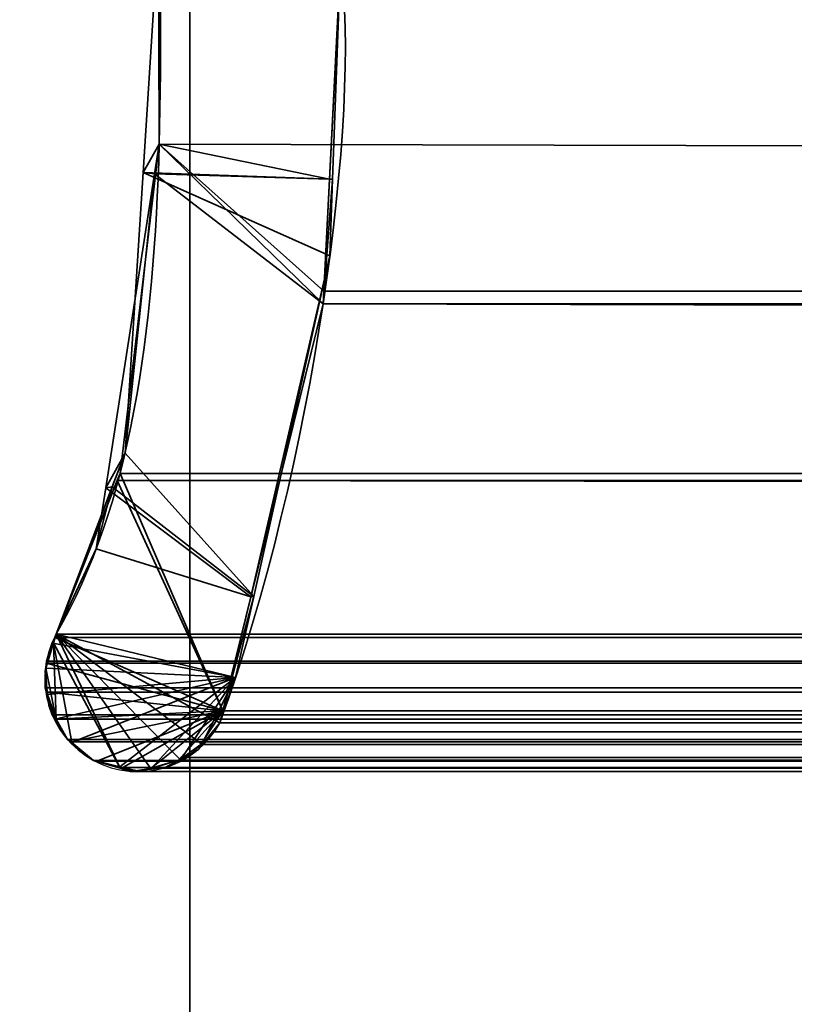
# Model space of a CAD drawing. Header units: millimetres. Extents: x -523 to 5323, y -130 to 66.
# Tile 91 of 153: x -344.91 to -340.76, y -5.04 to 0.24. Entities that reach past the tile are written whole.
import ezdxf

# ---------------------------------------------------------------- set-up
doc = ezdxf.new("R2010")
doc.units = ezdxf.units.MM
doc.layers.add('151', color=7, linetype='Continuous', true_color=0xffffff)

# ---------------------------------------------------------------- blocks, each defined once
blk = doc.blocks.new('UG_SURFACE_001')
at = {"layer": '151', "color": 252, "linetype": 'Continuous', "lineweight": 35}
for points in [[(522.5, -46, 2207), (522.5, 40, 2207), (-522.5, 40, 2207), (-522.5, -46, 2207)], [(-372.5, -46, 2056.9999), (-372.5, 40, 2056.9999), (372.5, 40, 2056.9999), (372.5, -46, 2056.9999)]]:
    blk.add_3dface(points, dxfattribs=at)
blk = doc.blocks.new('UG_SURFACE_033')
at = {"layer": '151', "color": 252, "linetype": 'Continuous', "lineweight": 35}
for points in [[(-329, 4.0129, -5), (-344, 4.0129, -5), (-344, -50.8703, -5), (344, -50.8703, -5)], [(-344, -50.8703, -6), (-344, 4.0129, -6), (-329, 4.0129, -6)], [(-329, 4.0129, -6), (329, 4.0129, -6), (-344, -50.8703, -6)], [(329, 4.0129, -6), (344, 4.0129, -6), (344, -50.8703, -6), (-344, -50.8703, -6)], [(-344, -50.8703, -5), (-344, 4.0129, -5), (-344, 4.0129, -6), (-344, -50.8703, -6)]]:
    blk.add_3dface(points, dxfattribs=at)
blk = doc.blocks.new('UG_SURFACE_049')
at = {"layer": '151', "color": 252, "linetype": 'Continuous', "lineweight": 35}
for points in [[(-346.5, -52.92, 2031.5001), (346.5, -52.92, 2031.5001), (346.5, 14.92, 2031.5001), (-346.5, 14.92, 2031.5001)], [(-345, -52.92, 2030), (-345, 14.92, 2030), (345, 14.92, 2030), (345, -52.92, 2030)]]:
    blk.add_3dface(points, dxfattribs=at)
blk = doc.blocks.new('UG_SURFACE_053')
at = {"layer": '151', "color": 7, "linetype": 'Continuous', "lineweight": 35}
for points in [[(-344.1643, 0.7759, 2029.1643), (-344.1744, 2.4846, -8), (-344.1648, -0.4257, -8)], [(-344.1648, -0.4257, -8), (-344.1744, 2.4846, -8), (-343.1925, 0.5499, -8), (-343.2517, -0.6131, -8)], [(-344.1648, -0.4257, -8), (-344.2514, -0.5778, 2029.2513), (-344.1643, 0.7759, 2029.1643)], [(-343.2345, -0.6133, 2028.2345), (-343.1925, 0.5499, 2028.1925), (-344.1643, 0.7759, 2029.1643), (-344.2514, -0.5778, 2029.2513)], [(-343.2517, -0.6131, -8), (-343.1925, 0.5499, -8), (-343.1925, 0.5499, 2028.1925)], [(-343.1925, 0.5499, 2028.1925), (-343.2345, -0.6133, 2028.2345), (-343.2517, -0.6131, -8)], [(-344.1648, -0.4257, -8), (-344.1896, -0.5852, -8), (-344.2514, -0.5778, 2029.2513)], [(-344.1896, -0.5852, -8), (-344.1648, -0.4257, -8), (-343.2517, -0.6131, -8)], [(-344.3484, -2.085, 2029.3484), (-344.2514, -0.5778, 2029.2513), (-344.1896, -0.5852, -8)], [(-344.2514, -0.5778, 2029.2513), (-344.3484, -2.085, 2029.3484), (-343.6576, -2.8528, 2028.6577), (-343.2493, -1.0249, 2028.2493)], [(-343.2493, -1.0249, 2028.2493), (-343.2345, -0.6133, 2028.2345), (-344.2514, -0.5778, 2029.2513)], [(-344.3484, -2.085, 2029.3484), (-344.1896, -0.5852, -8), (-344.4515, -2.2703, -8)], [(-343.2858, -1.283, -8), (-343.6731, -2.8554, -8), (-344.4515, -2.2703, -8), (-344.1896, -0.5852, -8)], [(-344.1896, -0.5852, -8), (-343.2517, -0.6131, -8), (-343.2858, -1.283, -8)], [(-343.2858, -1.283, -8), (-343.2517, -0.6131, -8), (-343.2345, -0.6133, 2028.2345)], [(-343.2345, -0.6133, 2028.2345), (-343.2493, -1.0249, 2028.2493), (-343.2858, -1.283, -8)], [(-343.2493, -1.0249, 2028.2493), (-343.6731, -2.8554, -8), (-343.2858, -1.283, -8)], [(-343.2493, -1.0249, 2028.2493), (-343.6576, -2.8528, 2028.6577), (-343.6731, -2.8554, -8)], [(-344.4515, -2.2703, -8), (-344.4167, -2.2645, 2029.4168), (-344.3484, -2.085, 2029.3484)], [(-343.6576, -2.8528, 2028.6577), (-344.3484, -2.085, 2029.3484), (-344.4167, -2.2645, 2029.4168)], [(-344.7183, -3.0566, -8), (-344.7183, -3.0566, 2029.7184), (-344.4167, -2.2645, 2029.4168)], [(-344.4167, -2.2645, 2029.4168), (-344.5024, -2.5976, -8), (-344.7183, -3.0566, -8)], [(-343.755, -3.2885, 2028.7549), (-343.6576, -2.8528, 2028.6577), (-344.4167, -2.2645, 2029.4168), (-344.7183, -3.0566, 2029.7184)], [(-344.4167, -2.2645, 2029.4168), (-344.4515, -2.2703, -8), (-344.5024, -2.5976, -8)], [(-343.6731, -2.8554, -8), (-344.5024, -2.5976, -8), (-344.4515, -2.2703, -8)], [(-344.7183, -3.0566, -8), (-344.5024, -2.5976, -8), (-343.6731, -2.8554, -8), (-343.8398, -3.5319, -8)], [(-343.8398, -3.5319, -8), (-343.6731, -2.8554, -8), (-343.6576, -2.8528, 2028.6577)], [(-343.6576, -2.8528, 2028.6577), (-343.755, -3.2885, 2028.7549), (-343.8398, -3.5319, -8)], [(-344.732, -3.1027, -8), (-344.7351, -3.1036, 2029.7351), (-344.7183, -3.0566, 2029.7184)], [(-344.7183, -3.0566, 2029.7184), (-344.7351, -3.1036, 2029.7351), (-343.755, -3.2885, 2028.7549)], [(-344.7183, -3.0566, 2029.7184), (-344.7183, -3.0566, -8), (-344.732, -3.1027, -8)], [(-344.732, -3.1027, -8), (-344.7183, -3.0566, -8), (-344.3752, -3.7754, -8)], [(-344.7183, -3.0566, -8), (-344.053, -3.7278, -8), (-344.1366, -3.7728, -8), (-344.2073, -3.7803, -8)], [(-344.7183, -3.0566, -8), (-343.9343, -3.6483, -8), (-343.9568, -3.676, -8), (-344.053, -3.7278, -8)], [(-344.2073, -3.7803, -8), (-344.319, -3.7921, -8), (-344.3752, -3.7754, -8), (-344.7183, -3.0566, -8)], [(-343.8398, -3.5319, -8), (-343.9343, -3.6483, -8), (-344.7183, -3.0566, -8)], [(-344.7351, -3.1036, 2029.7351), (-344.732, -3.1027, -8), (-344.7726, -3.2386, -8)], [(-344.7726, -3.2386, -8), (-344.732, -3.1027, -8), (-344.7177, -3.511, -8)], [(-344.7726, -3.2386, -8), (-344.7699, -3.2006, 2029.7699), (-344.7351, -3.1036, 2029.7351)], [(-344.7351, -3.1036, 2029.7351), (-344.7699, -3.2006, 2029.7699), (-344.7715, -3.2381, 2029.7716), (-343.755, -3.2885, 2028.7549)], [(-344.732, -3.1027, -8), (-344.3752, -3.7754, -8), (-344.5169, -3.7332, -8), (-344.6345, -3.6377, -8)], [(-344.6345, -3.6377, -8), (-344.661, -3.6162, -8), (-344.7177, -3.511, -8), (-344.732, -3.1027, -8)], [(-344.7726, -3.2386, -8), (-344.7715, -3.2381, 2029.7716), (-344.7699, -3.2006, 2029.7699)], [(-344.7726, -3.2386, -8), (-344.7771, -3.2537, -8), (-344.7672, -3.379, 2029.767)], [(-344.7177, -3.511, -8), (-344.7638, -3.3802, -8), (-344.7771, -3.2537, -8), (-344.7726, -3.2386, -8)], [(-344.7771, -3.2537, -8), (-344.7638, -3.3802, -8), (-344.7672, -3.379, 2029.767)], [(-344.7762, -3.3434, 2029.7761), (-344.7715, -3.2381, 2029.7716), (-344.7726, -3.2386, -8)], [(-343.755, -3.2885, 2028.7549), (-344.7715, -3.2381, 2029.7716), (-344.7762, -3.3434, 2029.7761), (-344.7672, -3.379, 2029.767)], [(-344.7672, -3.379, 2029.767), (-344.7762, -3.3434, 2029.7761), (-344.7726, -3.2386, -8)], [(-344.7672, -3.379, 2029.767), (-344.7395, -3.4879, 2029.7394), (-344.7241, -3.5127, 2029.7241), (-343.755, -3.2885, 2028.7549)], [(-344.7241, -3.5127, 2029.7241), (-344.6571, -3.6207, 2029.6571), (-344.6361, -3.6376, 2029.6361), (-343.755, -3.2885, 2028.7549)], [(-343.755, -3.2885, 2028.7549), (-344.6361, -3.6376, 2029.6361), (-344.5169, -3.7332, 2029.5169), (-344.3757, -3.7674, 2029.3758)], [(-343.755, -3.2885, 2028.7549), (-344.3757, -3.7674, 2029.3758), (-344.2678, -3.7935, 2029.2678), (-344.2083, -3.7758, 2029.2082)], [(-344.2083, -3.7758, 2029.2082), (-344.0493, -3.7285, 2029.0492), (-343.755, -3.2885, 2028.7549)], [(-343.755, -3.2885, 2028.7549), (-344.0493, -3.7285, 2029.0492), (-344.0153, -3.7184, 2029.0153), (-343.9347, -3.642, 2028.9347)], [(-343.9347, -3.642, 2028.9347), (-343.8696, -3.5803, 2028.8696), (-343.8398, -3.5319, 2028.8398), (-343.755, -3.2885, 2028.7549)], [(-343.755, -3.2885, 2028.7549), (-343.8398, -3.5319, 2028.8398), (-343.8398, -3.5319, -8)], [(-344.7395, -3.4879, 2029.7394), (-344.7672, -3.379, 2029.767), (-344.7638, -3.3802, -8)], [(-344.7638, -3.3802, -8), (-344.7578, -3.4365, -8), (-344.7395, -3.4879, 2029.7394)], [(-344.7177, -3.511, -8), (-344.7578, -3.4365, -8), (-344.7638, -3.3802, -8)], [(-344.7578, -3.4365, -8), (-344.7177, -3.511, -8), (-344.7241, -3.5127, 2029.7241)], [(-344.7241, -3.5127, 2029.7241), (-344.7395, -3.4879, 2029.7394), (-344.7578, -3.4365, -8)], [(-344.6571, -3.6207, 2029.6571), (-344.7241, -3.5127, 2029.7241), (-344.7177, -3.511, -8)], [(-344.7177, -3.511, -8), (-344.661, -3.6162, -8), (-344.6571, -3.6207, 2029.6571)], [(-343.9343, -3.6483, -8), (-343.8398, -3.5319, -8), (-343.8398, -3.5319, 2028.8398)], [(-343.8398, -3.5319, 2028.8398), (-343.8696, -3.5803, 2028.8696), (-343.9343, -3.6483, -8)], [(-343.8696, -3.5803, 2028.8696), (-343.9347, -3.642, 2028.9347), (-343.9343, -3.6483, -8)], [(-344.661, -3.6162, -8), (-344.6345, -3.6377, -8), (-344.6361, -3.6376, 2029.6361)], [(-344.6361, -3.6376, 2029.6361), (-344.6571, -3.6207, 2029.6571), (-344.661, -3.6162, -8)], [(-344.5169, -3.7332, 2029.5169), (-344.6361, -3.6376, 2029.6361), (-344.6345, -3.6377, -8)], [(-344.6345, -3.6377, -8), (-344.5169, -3.7332, -8), (-344.5169, -3.7332, 2029.5169)], [(-344.053, -3.7278, -8), (-343.9568, -3.676, -8), (-343.9347, -3.642, 2028.9347)], [(-343.9347, -3.642, 2028.9347), (-344.0153, -3.7184, 2029.0153), (-344.053, -3.7278, -8)], [(-343.9568, -3.676, -8), (-343.9343, -3.6483, -8), (-343.9347, -3.642, 2028.9347)], [(-344.5169, -3.7332, -8), (-344.3752, -3.7754, -8), (-344.3757, -3.7674, 2029.3758)], [(-344.3757, -3.7674, 2029.3758), (-344.5169, -3.7332, 2029.5169), (-344.5169, -3.7332, -8)], [(-344.0493, -3.7285, 2029.0492), (-344.2083, -3.7758, 2029.2082), (-344.1366, -3.7728, -8)], [(-344.1366, -3.7728, -8), (-344.053, -3.7278, -8), (-344.0493, -3.7285, 2029.0492)], [(-344.0153, -3.7184, 2029.0153), (-344.0493, -3.7285, 2029.0492), (-344.053, -3.7278, -8)], [(-344.2678, -3.7935, 2029.2678), (-344.3757, -3.7674, 2029.3758), (-344.3752, -3.7754, -8)], [(-344.3752, -3.7754, -8), (-344.319, -3.7921, -8), (-344.2678, -3.7935, 2029.2678)], [(-344.319, -3.7921, -8), (-344.2073, -3.7803, -8), (-344.2083, -3.7758, 2029.2082)], [(-344.2083, -3.7758, 2029.2082), (-344.2678, -3.7935, 2029.2678), (-344.319, -3.7921, -8)], [(-344.2083, -3.7758, 2029.2082), (-344.2073, -3.7803, -8), (-344.1366, -3.7728, -8)]]:
    blk.add_3dface(points, dxfattribs=at)
blk = doc.blocks.new('UG_SURFACE_054')
at = {"layer": '151', "color": 7, "linetype": 'Continuous', "lineweight": 35}
for points in [[(-343.1925, 0.5499, 2028.1925), (-343.2823, -1.2144, 2028.2824), (-344.1648, -0.4257, 2029.1648), (-344.1673, 0.3027, 2029.1672)], [(343.2493, -1.0249, 2028.2493), (-343.2823, -1.2144, 2028.2824), (-343.1925, 0.5499, 2028.1925)], [(-343.1925, 0.5499, 2028.1925), (343.1925, 0.5499, 2028.1925), (343.2493, -1.0249, 2028.2493)], [(344.3484, -2.085, 2029.3484), (344.1945, 0.3067, 2029.1944), (-344.1673, 0.3027, 2029.1672)], [(344.3484, -2.085, 2029.3484), (-344.1673, 0.3027, 2029.1672), (-344.1648, -0.4257, 2029.1648)], [(-343.2858, -1.283, 2028.2857), (-343.8237, -3.4665, 2028.8236), (-344.375, -2.1926, 2029.3751), (-344.1648, -0.4257, 2029.1648)], [(-344.1648, -0.4257, 2029.1648), (-344.375, -2.1926, 2029.3751), (344.4016, -2.2248, 2029.4015)], [(-344.1648, -0.4257, 2029.1648), (-343.2823, -1.2144, 2028.2824), (-343.2858, -1.283, 2028.2857)], [(-344.1648, -0.4257, 2029.1648), (344.4016, -2.2248, 2029.4015), (344.3484, -2.085, 2029.3484)], [(343.2493, -1.0249, 2028.2493), (343.2905, -1.2095, 2028.2905), (-343.2823, -1.2144, 2028.2824)], [(-343.2858, -1.283, 2028.2857), (343.2905, -1.2095, 2028.2905), (343.755, -3.2885, 2028.7549)], [(-343.2858, -1.283, 2028.2857), (-343.2823, -1.2144, 2028.2824), (343.2905, -1.2095, 2028.2905)], [(343.755, -3.2885, 2028.7549), (-343.8237, -3.4665, 2028.8236), (-343.2858, -1.283, 2028.2857)], [(-344.3906, -2.2319, 2029.3906), (-344.375, -2.1926, 2029.3751), (-343.8237, -3.4665, 2028.8236)], [(-344.375, -2.1926, 2029.3751), (-344.3906, -2.2319, 2029.3906), (344.4016, -2.2248, 2029.4015)], [(-343.8237, -3.4665, 2028.8236), (-344.7245, -3.074, 2029.7246), (-344.7183, -3.0566, 2029.7184), (-344.3906, -2.2319, 2029.3906)], [(-344.3906, -2.2319, 2029.3906), (-344.7183, -3.0566, 2029.7184), (344.7183, -3.0566, 2029.7184)], [(344.7183, -3.0566, 2029.7184), (344.4016, -2.2248, 2029.4015), (-344.3906, -2.2319, 2029.3906)], [(-344.7245, -3.074, 2029.7246), (344.7245, -3.074, 2029.7246), (344.7183, -3.0566, 2029.7184), (-344.7183, -3.0566, 2029.7184)], [(-343.8237, -3.4665, 2028.8236), (-344.7703, -3.2114, 2029.7704), (-344.7699, -3.2006, 2029.7699), (-344.7245, -3.074, 2029.7246)], [(344.7699, -3.2006, 2029.7699), (344.7245, -3.074, 2029.7246), (-344.7245, -3.074, 2029.7246), (-344.7699, -3.2006, 2029.7699)], [(-344.7703, -3.3665, 2029.7704), (-344.7762, -3.3434, 2029.7761), (-344.7703, -3.2114, 2029.7704), (-343.8237, -3.4665, 2028.8236)], [(344.7762, -3.3434, 2029.7761), (-344.7703, -3.2114, 2029.7704), (-344.7762, -3.3434, 2029.7761)], [(-344.7703, -3.2114, 2029.7704), (344.7703, -3.2114, 2029.7704), (344.7699, -3.2006, 2029.7699)], [(-344.7699, -3.2006, 2029.7699), (-344.7703, -3.2114, 2029.7704), (344.7699, -3.2006, 2029.7699)], [(344.7762, -3.3434, 2029.7761), (344.7703, -3.2114, 2029.7704), (-344.7703, -3.2114, 2029.7704)], [(343.755, -3.2885, 2028.7549), (343.8178, -3.4689, 2028.8179), (-343.8237, -3.4665, 2028.8236)], [(-344.7762, -3.3434, 2029.7761), (-344.7703, -3.3665, 2029.7704), (344.7703, -3.3665, 2029.7704), (344.7762, -3.3434, 2029.7761)], [(-343.8237, -3.4665, 2028.8236), (-344.7249, -3.5114, 2029.7248), (-344.7395, -3.4879, 2029.7394), (-344.7703, -3.3665, 2029.7704)], [(344.7395, -3.4879, 2029.7394), (-344.7703, -3.3665, 2029.7704), (-344.7395, -3.4879, 2029.7394)], [(344.7395, -3.4879, 2029.7394), (344.7703, -3.3665, 2029.7704), (-344.7703, -3.3665, 2029.7704)], [(-344.6409, -3.6337, 2029.6409), (-344.6571, -3.6207, 2029.6571), (-344.7249, -3.5114, 2029.7248), (-343.8237, -3.4665, 2028.8236)], [(-344.5003, -3.7373, 2029.5002), (-344.5169, -3.7332, 2029.5169), (-344.6409, -3.6337, 2029.6409), (-343.8237, -3.4665, 2028.8236)], [(-344.3598, -3.7713, 2029.3598), (-344.5003, -3.7373, 2029.5002), (-343.8237, -3.4665, 2028.8236)], [(-344.2077, -3.7757, 2029.2077), (-344.2678, -3.7935, 2029.2678), (-344.3598, -3.7713, 2029.3598), (-343.8237, -3.4665, 2028.8236)], [(-343.8237, -3.4665, 2028.8236), (-344.061, -3.732, 2029.0611), (-344.2077, -3.7757, 2029.2077)], [(-343.9415, -3.6485, 2028.9416), (-344.0153, -3.7184, 2029.0153), (-344.061, -3.732, 2029.0611), (-343.8237, -3.4665, 2028.8236)], [(-343.8237, -3.4665, 2028.8236), (-343.8398, -3.5319, 2028.8398), (-343.8696, -3.5803, 2028.8696), (-343.9415, -3.6485, 2028.9416)], [(-343.8398, -3.5319, 2028.8398), (-343.8237, -3.4665, 2028.8236), (343.8178, -3.4689, 2028.8179)], [(343.8178, -3.4689, 2028.8179), (343.8398, -3.5319, 2028.8398), (-343.8398, -3.5319, 2028.8398)], [(-344.7395, -3.4879, 2029.7394), (-344.7249, -3.5114, 2029.7248), (344.7249, -3.5114, 2029.7248), (344.7395, -3.4879, 2029.7394)], [(344.6571, -3.6207, 2029.6571), (-344.7249, -3.5114, 2029.7248), (-344.6571, -3.6207, 2029.6571)], [(344.6571, -3.6207, 2029.6571), (344.7249, -3.5114, 2029.7248), (-344.7249, -3.5114, 2029.7248)], [(-343.8696, -3.5803, 2028.8696), (343.8398, -3.5319, 2028.8398), (343.8696, -3.5803, 2028.8696)], [(-343.8696, -3.5803, 2028.8696), (-343.8398, -3.5319, 2028.8398), (343.8398, -3.5319, 2028.8398)], [(343.8696, -3.5803, 2028.8696), (-343.9415, -3.6485, 2028.9416), (-343.8696, -3.5803, 2028.8696)], [(343.8696, -3.5803, 2028.8696), (343.9415, -3.6485, 2028.9416), (-343.9415, -3.6485, 2028.9416)], [(-344.6571, -3.6207, 2029.6571), (-344.6409, -3.6337, 2029.6409), (344.6409, -3.6337, 2029.6409), (344.6571, -3.6207, 2029.6571)], [(-344.5169, -3.7332, 2029.5169), (344.5169, -3.7332, 2029.5169), (344.6409, -3.6337, 2029.6409), (-344.6409, -3.6337, 2029.6409)], [(-344.0153, -3.7184, 2029.0153), (343.9415, -3.6485, 2028.9416), (344.0153, -3.7184, 2029.0153)], [(-344.0153, -3.7184, 2029.0153), (-343.9415, -3.6485, 2028.9416), (343.9415, -3.6485, 2028.9416)], [(-344.5003, -3.7373, 2029.5002), (344.5003, -3.7373, 2029.5002), (344.5169, -3.7332, 2029.5169), (-344.5169, -3.7332, 2029.5169)], [(-344.3598, -3.7713, 2029.3598), (344.3598, -3.7713, 2029.3598), (344.5003, -3.7373, 2029.5002), (-344.5003, -3.7373, 2029.5002)], [(-344.061, -3.732, 2029.0611), (344.061, -3.732, 2029.0611), (344.2077, -3.7757, 2029.2077), (-344.2077, -3.7757, 2029.2077)], [(344.0153, -3.7184, 2029.0153), (-344.061, -3.732, 2029.0611), (-344.0153, -3.7184, 2029.0153)], [(344.0153, -3.7184, 2029.0153), (344.061, -3.732, 2029.0611), (-344.061, -3.732, 2029.0611)], [(344.3598, -3.7713, 2029.3598), (-344.3598, -3.7713, 2029.3598), (-344.2678, -3.7935, 2029.2678)], [(344.2678, -3.7935, 2029.2678), (344.3598, -3.7713, 2029.3598), (-344.2678, -3.7935, 2029.2678)], [(-344.2678, -3.7935, 2029.2678), (-344.2077, -3.7757, 2029.2077), (344.2077, -3.7757, 2029.2077), (344.2678, -3.7935, 2029.2678)]]:
    blk.add_3dface(points, dxfattribs=at)
blk = doc.blocks.new('UG_SURFACE_060')
at = {"layer": '151', "color": 252, "linetype": 'Continuous', "lineweight": 35}
for points in [[(-346.5, -52.92, 2031.5001), (346.5, -52.92, 2031.5001), (346.5, 14.92, 2031.5001), (-346.5, 14.92, 2031.5001)], [(-345, -52.92, 2030), (-345, 14.92, 2030), (345, 14.92, 2030), (345, -52.92, 2030)]]:
    blk.add_3dface(points, dxfattribs=at)

msp = doc.modelspace()

# ---------------------------------------------------------------- linework, layer by layer
at = {"layer": '151', "color": 253, "linetype": 'Continuous', "lineweight": -3}
for p, q in [((-344, -50.8703, -5), (-344, 4.0129, -5)), ((-344, -50.8703, -6), (-344, 4.0129, -6)), ((344.7183, -3.0566, 2029.7183), (-344.7183, -3.0566, 2029.7183)), ((-344.7183, -3.0566, 2029.7183), (-344.7183, -3.0566, -8)), ((-343.8398, -3.5319, 2028.8398), (-343.8398, -3.5319, -8)), ((343.8398, -3.5319, 2028.8398), (-343.8398, -3.5319, 2028.8398)), ((344.5169, -3.7332, 2029.5169), (-344.5169, -3.7332, 2029.5169)), ((-344.5169, -3.7332, 2029.5169), (-344.5169, -3.7332, -8))]:
    msp.add_line(p, q, dxfattribs=at)
for points in [[(-344.7183, -3.0566, 2029.7183), (-343.9096, -1.668, 2028.9096), (-344.2322, 0.6697, 2029.2322), (-344.175, 2.6459, 2029.175)], [(-344.175, 2.6459, -8), (-344.2322, 0.6697, -8), (-343.9096, -1.668, -8), (-344.7183, -3.0566, -8)], [(-344.175, 2.6459, 2029.175), (-344.2322, 0.6697, 2029.2322), (-343.9096, -1.668, 2028.9096), (-344.7183, -3.0566, 2029.7183)], [(-343.1926, 0.5499, 2028.1926), (-343.0783, -0.2606, 2028.0783), (-343.3398, -2.1669, 2028.3398), (-343.8398, -3.5319, 2028.8398)], [(-343.8398, -3.5319, 2028.8398), (-343.3398, -2.1669, 2028.3398), (-343.0783, -0.2606, 2028.0783), (-343.1926, 0.5499, 2028.1926)], [(-343.8398, -3.5319, -8), (-343.3398, -2.1669, -8), (-343.0783, -0.2606, -8), (-343.1926, 0.5499, -8)], [(-344.7183, -3.0566, 2029.7183), (-344.8497, -3.2988, 2029.8497), (-344.7594, -3.602, 2029.7594), (-344.5169, -3.7332, 2029.5169)], [(-344.7183, -3.0566, 2029.7183), (-344.8497, -3.2988, 2029.8497), (-344.7594, -3.602, 2029.7594), (-344.5169, -3.7332, 2029.5169)], [(-344.7183, -3.0566, -8), (-344.8497, -3.2988, -8), (-344.7594, -3.602, -8), (-344.5169, -3.7332, -8)], [(-344.5169, -3.7332, 2029.5169), (-344.2742, -3.8648, 2029.2742), (-343.971, -3.7744, 2028.971), (-343.8398, -3.5319, 2028.8398)], [(-344.5169, -3.7332, -8), (-344.2742, -3.8648, -8), (-343.971, -3.7744, -8), (-343.8398, -3.5319, -8)], [(-344.5169, -3.7332, 2029.5169), (-344.2742, -3.8648, 2029.2742), (-343.971, -3.7744, 2028.971), (-343.8398, -3.5319, 2028.8398)]]:
    msp.add_open_spline(points, degree=3, dxfattribs=at)

# ---------------------------------------------------------------- block references
for name in ['UG_SURFACE_049', 'UG_SURFACE_060', 'UG_SURFACE_033', 'UG_SURFACE_001', 'UG_SURFACE_053', 'UG_SURFACE_054']:
    msp.add_blockref(name, (0, 0), dxfattribs=at)

doc.saveas('drawing.dxf')
